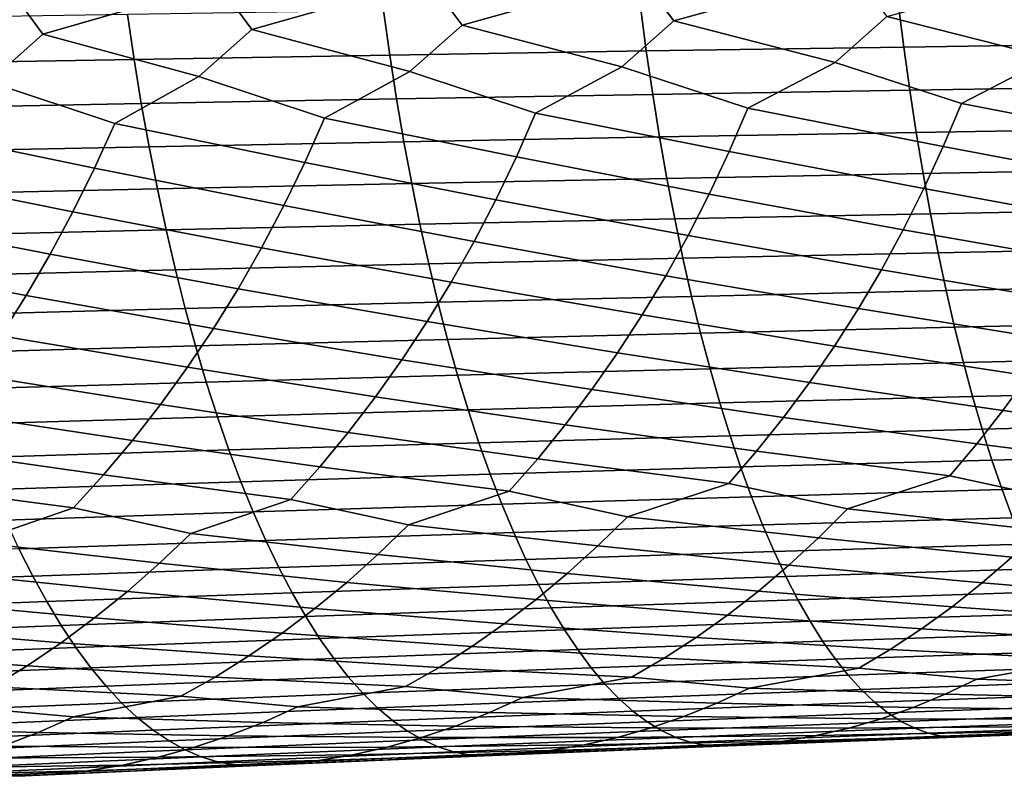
# Model space of a CAD drawing. Header units: metres. Extents: x -240 to 45, y -77 to 27.
# Tile 223 of 256: x -123.21 to -114.93, y -10.94 to -4.5. Entities that reach past the tile are written whole.
import ezdxf

# ---------------------------------------------------------------- set-up
doc = ezdxf.new("R2010")
doc.units = ezdxf.units.M
doc.layers.add('solid_102011X2', color=7, linetype='CONTINUOUS')

msp = doc.modelspace()

# ---------------------------------------------------------------- linework, layer by layer
at = {"layer": 'solid_102011X2'}
for points in [[(-117.706017, -4.506334, 354.533447), (-117.994781, -4.125368, 354.240662), (-117.252228, -3.719676, 354.359802), (-116.205345, -4.093118, 354.91394)], [(-121.258408, -4.580583, 353.104431), (-121.542191, -4.193853, 352.796173), (-120.791634, -3.780496, 352.944305), (-119.773865, -4.158949, 353.534546)], [(-119.487534, -4.542737, 353.835083), (-119.773865, -4.158949, 353.534546), (-119.027206, -3.74949, 353.668182), (-117.994781, -4.125368, 354.240662)], [(-123.018234, -4.619863, 352.34198), (-123.299324, -4.230071, 352.026062), (-122.54509, -3.812687, 352.18866), (-121.542191, -4.193853, 352.796173)], [(-118.144241, -4.894881, 354.563446), (-119.487534, -4.542737, 353.835083), (-117.994781, -4.125368, 354.240662), (-117.706017, -4.506334, 354.533447)], [(-116.348335, -4.856587, 355.236725), (-117.706017, -4.506334, 354.533447), (-116.205345, -4.093118, 354.91394), (-115.914284, -4.471385, 355.199036)], [(-114.542526, -4.819882, 355.876648), (-115.914284, -4.471385, 355.199036), (-114.405998, -4.06221, 355.553925), (-114.112762, -4.437901, 355.831329)], [(-121.704674, -4.976196, 353.11908), (-123.018234, -4.619863, 352.34198), (-121.542191, -4.193853, 352.796173), (-121.258408, -4.580583, 353.104431)], [(-119.929825, -4.934755, 353.857391), (-121.258408, -4.580583, 353.104431), (-119.773865, -4.158949, 353.534546), (-119.487534, -4.542737, 353.835083)], [(-123.468346, -5.019194, 352.348999), (-124.766571, -4.660567, 351.548309), (-123.299324, -4.230071, 352.026062), (-123.018234, -4.619863, 352.34198)], [(-117.988503, -4.387655, 374.743378), (-120.151291, -4.419889, 374.17926), (-120.098114, -4.795869, 374.005615), (-117.938629, -4.760894, 374.570129)], [(-115.817764, -4.356852, 375.273315), (-117.988503, -4.387655, 374.743378), (-117.938629, -4.760894, 374.570129), (-115.771172, -4.72747, 375.100464)], [(-113.639328, -4.327493, 375.768646), (-115.817764, -4.356852, 375.273315), (-115.771172, -4.72747, 375.100464), (-113.596016, -4.695616, 375.596191)], [(-122.305855, -4.453539, 373.58139), (-124.451935, -4.48859, 372.950165), (-124.392128, -4.870415, 372.775696), (-122.249367, -4.832382, 373.407349)], [(-120.151291, -4.419889, 374.17926), (-122.305855, -4.453539, 373.58139), (-122.249367, -4.832382, 373.407349), (-120.098114, -4.795869, 374.005615)], [(-115.286125, -5.202315, 355.826935), (-116.348335, -4.856587, 355.236725), (-115.914284, -4.471385, 355.199036), (-114.542526, -4.819882, 355.876648)], [(-118.869972, -5.28391, 354.496338), (-119.929825, -4.934755, 353.857391), (-119.487534, -4.542737, 353.835083), (-118.144241, -4.894881, 354.563446)], [(-117.083023, -5.242268, 355.17804), (-118.144241, -4.894881, 354.563446), (-117.706017, -4.506334, 354.533447), (-116.348335, -4.856587, 355.236725)], [(-122.412384, -5.372215, 353.036621), (-123.468346, -5.019194, 352.348999), (-123.018234, -4.619863, 352.34198), (-121.704674, -4.976196, 353.11908)], [(-120.646561, -5.327229, 353.782349), (-121.704674, -4.976196, 353.11908), (-121.258408, -4.580583, 353.104431), (-119.929825, -4.934755, 353.857391)], [(-115.771172, -4.72747, 375.100464), (-115.72081, -5.090771, 374.913635), (-113.549194, -5.05647, 375.40979), (-113.596016, -4.695616, 375.596191)], [(-122.249367, -4.832382, 373.407349), (-122.188316, -5.203743, 373.219208), (-120.040634, -5.164424, 373.817932), (-120.098114, -4.795869, 374.005615)], [(-120.098114, -4.795869, 374.005615), (-120.040634, -5.164424, 373.817932), (-117.884712, -5.126761, 374.382874), (-117.938629, -4.760894, 374.570129)], [(-117.938629, -4.760894, 374.570129), (-117.884712, -5.126761, 374.382874), (-115.72081, -5.090771, 374.913635), (-115.771172, -4.72747, 375.100464)], [(-122.249367, -4.832382, 373.407349), (-124.392128, -4.870415, 372.775696), (-124.327484, -5.244699, 372.587158), (-122.188316, -5.203743, 373.219208)], [(-115.440056, -5.565123, 355.997437), (-117.083023, -5.242268, 355.17804), (-116.348335, -4.856587, 355.236725), (-115.286125, -5.202315, 355.826935)], [(-113.629562, -5.524111, 356.614502), (-115.286125, -5.202315, 355.826935), (-114.542526, -4.819882, 355.876648), (-113.479706, -5.164064, 356.442566)], [(-119.032005, -5.65259, 354.66391), (-120.646561, -5.327229, 353.782349), (-119.929825, -4.934755, 353.857391), (-118.869972, -5.28391, 354.496338)], [(-117.241005, -5.607953, 355.347076), (-118.869972, -5.28391, 354.496338), (-118.144241, -4.894881, 354.563446), (-117.083023, -5.242268, 355.17804)], [(-122.582481, -5.747234, 353.201263), (-124.167023, -5.418855, 352.259583), (-123.468346, -5.019194, 352.348999), (-122.412384, -5.372215, 353.036621)], [(-120.812637, -5.699021, 353.948486), (-122.412384, -5.372215, 353.036621), (-121.704674, -4.976196, 353.11908), (-120.646561, -5.327229, 353.782349)], [(-120.040634, -5.164424, 373.817932), (-119.978951, -5.524991, 373.616516), (-117.826843, -5.484699, 374.181915), (-117.884712, -5.126761, 374.382874)], [(-117.884712, -5.126761, 374.382874), (-117.826843, -5.484699, 374.181915), (-115.666756, -5.446197, 374.713135), (-115.72081, -5.090771, 374.913635)], [(-115.72081, -5.090771, 374.913635), (-115.666756, -5.446197, 374.713135), (-113.49894, -5.409503, 375.209778), (-113.549194, -5.05647, 375.40979)], [(-124.327484, -5.244699, 372.587158), (-124.258102, -5.610872, 372.384796), (-122.122787, -5.567054, 373.017334), (-122.188316, -5.203743, 373.219208)], [(-122.188316, -5.203743, 373.219208), (-122.122787, -5.567054, 373.017334), (-119.978951, -5.524991, 373.616516), (-120.040634, -5.164424, 373.817932)], [(-115.286125, -5.202315, 355.826935), (-113.629562, -5.524111, 356.614502), (-113.789085, -5.876022, 356.798004), (-115.440056, -5.565123, 355.997437)], [(-118.869972, -5.28391, 354.496338), (-117.241005, -5.607953, 355.347076), (-117.409203, -5.965414, 355.527496), (-119.032005, -5.65259, 354.66391)], [(-117.083023, -5.242268, 355.17804), (-115.440056, -5.565123, 355.997437), (-115.60392, -5.919751, 356.179382), (-117.241005, -5.607953, 355.347076)], [(-122.412384, -5.372215, 353.036621), (-120.812637, -5.699021, 353.948486), (-120.989456, -6.06249, 354.125824), (-122.582481, -5.747234, 353.201263)], [(-120.646561, -5.327229, 353.782349), (-119.032005, -5.65259, 354.66391), (-119.204521, -6.012998, 354.842804), (-120.812637, -5.699021, 353.948486)], [(-124.167023, -5.418855, 352.259583), (-122.582481, -5.747234, 353.201263), (-122.763603, -6.113874, 353.377075), (-124.341141, -5.797215, 352.422791)], [(-117.826843, -5.484699, 374.181915), (-117.765129, -5.834151, 373.96756), (-115.609108, -5.793197, 374.499298), (-115.666756, -5.446197, 374.713135)], [(-115.666756, -5.446197, 374.713135), (-115.609108, -5.793197, 374.499298), (-113.445351, -5.754167, 374.996399), (-113.49894, -5.409503, 375.209778)], [(-122.122787, -5.567054, 373.017334), (-122.052902, -5.921753, 372.802002), (-119.913155, -5.877009, 373.401672), (-119.978951, -5.524991, 373.616516)], [(-119.978951, -5.524991, 373.616516), (-119.913155, -5.877009, 373.401672), (-117.765129, -5.834151, 373.96756), (-117.826843, -5.484699, 374.181915)], [(-124.258102, -5.610872, 372.384796), (-124.184113, -5.968364, 372.168976), (-122.052902, -5.921753, 372.802002), (-122.122787, -5.567054, 373.017334)], [(-117.241005, -5.607953, 355.347076), (-115.60392, -5.919751, 356.179382), (-115.777473, -6.265661, 356.372589), (-117.409203, -5.965414, 355.527496)], [(-115.440056, -5.565123, 355.997437), (-113.789085, -5.876022, 356.798004), (-113.958031, -6.219262, 356.992798), (-115.60392, -5.919751, 356.179382)], [(-120.812637, -5.699021, 353.948486), (-119.204521, -6.012998, 354.842804), (-119.387245, -6.364586, 355.032745), (-120.989456, -6.06249, 354.125824)], [(-119.032005, -5.65259, 354.66391), (-117.409203, -5.965414, 355.527496), (-117.587349, -6.314107, 355.719055), (-119.204521, -6.012998, 354.842804)], [(-124.341141, -5.797215, 352.422791), (-122.763603, -6.113874, 353.377075), (-122.95546, -6.471582, 353.563812), (-124.52655, -6.16714, 352.597076)], [(-122.582481, -5.747234, 353.201263), (-120.989456, -6.06249, 354.125824), (-121.17675, -6.417082, 354.314148), (-122.763603, -6.113874, 353.377075)], [(-117.765129, -5.834151, 373.96756), (-117.699654, -6.174572, 373.740143), (-115.547943, -6.13123, 374.2724), (-115.609108, -5.793197, 374.499298)], [(-115.609108, -5.793197, 374.499298), (-115.547943, -6.13123, 374.2724), (-113.388489, -6.089925, 374.77005), (-113.445351, -5.754167, 374.996399)], [(-122.052902, -5.921753, 372.802002), (-121.97876, -6.267285, 372.573517), (-119.843346, -6.21993, 373.173706), (-119.913155, -5.877009, 373.401672)], [(-119.913155, -5.877009, 373.401672), (-119.843346, -6.21993, 373.173706), (-117.699654, -6.174572, 373.740143), (-117.765129, -5.834151, 373.96756)], [(-124.184113, -5.968364, 372.168976), (-124.105606, -6.316617, 371.940002), (-121.97876, -6.267285, 372.573517), (-122.052902, -5.921753, 372.802002)], [(-117.409203, -5.965414, 355.527496), (-115.777473, -6.265661, 356.372589), (-115.960442, -6.602337, 356.576691), (-117.587349, -6.314107, 355.719055)], [(-115.60392, -5.919751, 356.179382), (-113.958031, -6.219262, 356.992798), (-114.136131, -6.553317, 357.198608), (-115.777473, -6.265661, 356.372589)], [(-119.204521, -6.012998, 354.842804), (-117.587349, -6.314107, 355.719055), (-117.775169, -6.653512, 355.921478), (-119.387245, -6.364586, 355.032745)], [(-122.763603, -6.113874, 353.377075), (-121.17675, -6.417082, 354.314148), (-121.374237, -6.762271, 354.513214), (-122.95546, -6.471582, 353.563812)], [(-120.989456, -6.06249, 354.125824), (-119.387245, -6.364586, 355.032745), (-119.579903, -6.706829, 355.23349), (-121.17675, -6.417082, 354.314148)], [(-117.699654, -6.174572, 373.740143), (-117.630524, -6.505443, 373.500031), (-115.483368, -6.45978, 374.032837), (-115.547943, -6.13123, 374.2724)], [(-115.547943, -6.13123, 374.2724), (-115.483368, -6.45978, 374.032837), (-113.328453, -6.416265, 374.531036), (-113.388489, -6.089925, 374.77005)], [(-124.52655, -6.16714, 352.597076), (-122.95546, -6.471582, 353.563812), (-123.157768, -6.819822, 353.761169), (-124.722961, -6.52807, 352.782166)], [(-119.843346, -6.21993, 373.173706), (-119.769646, -6.553232, 372.933044), (-117.630524, -6.505443, 373.500031), (-117.699654, -6.174572, 373.740143)], [(-124.105606, -6.316617, 371.940002), (-124.022713, -6.655101, 371.698212), (-121.900467, -6.603125, 372.332306), (-121.97876, -6.267285, 372.573517)], [(-121.97876, -6.267285, 372.573517), (-121.900467, -6.603125, 372.332306), (-119.769646, -6.553232, 372.933044), (-119.843346, -6.21993, 373.173706)], [(-115.777473, -6.265661, 356.372589), (-114.136131, -6.553317, 357.198608), (-114.32338, -6.877681, 357.415039), (-115.960442, -6.602337, 356.576691)], [(-119.387245, -6.364586, 355.032745), (-117.775169, -6.653512, 355.921478), (-117.972633, -6.983118, 356.134399), (-119.579903, -6.706829, 355.23349)], [(-117.587349, -6.314107, 355.719055), (-115.960442, -6.602337, 356.576691), (-116.152809, -6.929268, 356.791351), (-117.775169, -6.653512, 355.921478)], [(-121.17675, -6.417082, 354.314148), (-119.579903, -6.706829, 355.23349), (-119.782463, -7.039212, 355.444641), (-121.374237, -6.762271, 354.513214)], [(-117.630524, -6.505443, 373.500031), (-117.557838, -6.826251, 373.247559), (-115.415474, -6.778338, 373.780945), (-115.483368, -6.45978, 374.032837)], [(-115.483368, -6.45978, 374.032837), (-115.415474, -6.778338, 373.780945), (-113.265335, -6.732679, 374.279755), (-113.328453, -6.416265, 374.531036)], [(-124.722961, -6.52807, 352.782166), (-123.157768, -6.819822, 353.761169), (-123.370483, -7.158072, 353.968781), (-124.930084, -6.879468, 352.977844)], [(-122.95546, -6.471582, 353.563812), (-121.374237, -6.762271, 354.513214), (-121.581879, -7.097535, 354.722595), (-123.157768, -6.819822, 353.761169)], [(-119.769646, -6.553232, 372.933044), (-119.692162, -6.876395, 372.679993), (-117.557838, -6.826251, 373.247559), (-117.630524, -6.505443, 373.500031)], [(-124.022713, -6.655101, 371.698212), (-123.93557, -6.98329, 371.444), (-121.818161, -6.928749, 372.078674), (-121.900467, -6.603125, 372.332306)], [(-121.900467, -6.603125, 372.332306), (-121.818161, -6.928749, 372.078674), (-119.692162, -6.876395, 372.679993), (-119.769646, -6.553232, 372.933044)], [(-115.960442, -6.602337, 356.576691), (-114.32338, -6.877681, 357.415039), (-114.52002, -7.191871, 357.641632), (-116.152809, -6.929268, 356.791351)], [(-119.579903, -6.706829, 355.23349), (-117.972633, -6.983118, 356.134399), (-118.179993, -7.30243, 356.357269), (-119.782463, -7.039212, 355.444641)], [(-117.775169, -6.653512, 355.921478), (-116.152809, -6.929268, 356.791351), (-116.354813, -7.245969, 357.016083), (-117.972633, -6.983118, 356.134399)], [(-121.374237, -6.762271, 354.513214), (-119.782463, -7.039212, 355.444641), (-119.995155, -7.361238, 355.665649), (-121.581879, -7.097535, 354.722595)], [(-117.557838, -6.826251, 373.247559), (-117.481705, -7.136493, 372.983154), (-115.344353, -7.086405, 373.517151), (-115.415474, -6.778338, 373.780945)], [(-115.415474, -6.778338, 373.780945), (-115.344353, -7.086405, 373.517151), (-113.199226, -7.038674, 374.016541), (-113.265335, -6.732679, 374.279755)], [(-123.157768, -6.819822, 353.761169), (-121.581879, -7.097535, 354.722595), (-121.799896, -7.422377, 354.941772), (-123.370483, -7.158072, 353.968781)], [(-121.818161, -6.928749, 372.078674), (-121.731956, -7.243649, 371.813049), (-119.611, -7.188915, 372.414978), (-119.692162, -6.876395, 372.679993)], [(-119.692162, -6.876395, 372.679993), (-119.611, -7.188915, 372.414978), (-117.481705, -7.136493, 372.983154), (-117.557838, -6.826251, 373.247559)], [(-123.93557, -6.98329, 371.444), (-123.844292, -7.300671, 371.177765), (-121.731956, -7.243649, 371.813049), (-121.818161, -6.928749, 372.078674)], [(-116.152809, -6.929268, 356.791351), (-114.52002, -7.191871, 357.641632), (-114.724831, -7.495385, 357.878326), (-116.354813, -7.245969, 357.016083)], [(-119.782463, -7.039212, 355.444641), (-118.179993, -7.30243, 356.357269), (-118.395988, -7.61094, 356.590149), (-119.995155, -7.361238, 355.665649)], [(-117.972633, -6.983118, 356.134399), (-116.354813, -7.245969, 357.016083), (-116.565224, -7.551932, 357.250885), (-118.179993, -7.30243, 356.357269)], [(-115.344353, -7.086405, 373.517151), (-115.270149, -7.383513, 373.241852), (-113.130234, -7.333785, 373.741882), (-113.199226, -7.038674, 374.016541)], [(-121.581879, -7.097535, 354.722595), (-119.995155, -7.361238, 355.665649), (-120.216728, -7.672394, 355.896637), (-121.799896, -7.422377, 354.941772)], [(-117.481705, -7.136493, 372.983154), (-117.402267, -7.435699, 372.707214), (-115.270149, -7.383513, 373.241852), (-115.344353, -7.086405, 373.517151)], [(-123.370483, -7.158072, 353.968781), (-121.799896, -7.422377, 354.941772), (-122.027031, -7.736274, 355.170837), (-123.593811, -7.485827, 354.186127)], [(-121.731956, -7.243649, 371.813049), (-121.641991, -7.547348, 371.535828), (-119.526306, -7.490319, 372.138397), (-119.611, -7.188915, 372.414978)], [(-119.611, -7.188915, 372.414978), (-119.526306, -7.490319, 372.138397), (-117.402267, -7.435699, 372.707214), (-117.481705, -7.136493, 372.983154)], [(-123.844292, -7.300671, 371.177765), (-123.749039, -7.606762, 370.899933), (-121.641991, -7.547348, 371.535828), (-121.731956, -7.243649, 371.813049)], [(-116.354813, -7.245969, 357.016083), (-114.724831, -7.495385, 357.878326), (-114.9375, -7.787749, 358.124786), (-116.565224, -7.551932, 357.250885)], [(-119.995155, -7.361238, 355.665649), (-118.395988, -7.61094, 356.590149), (-118.6203, -7.908165, 356.832672), (-120.216728, -7.672394, 355.896637)], [(-118.179993, -7.30243, 356.357269), (-116.565224, -7.551932, 357.250885), (-116.783722, -7.846678, 357.495361), (-118.395988, -7.61094, 356.590149)], [(-115.270149, -7.383513, 373.241852), (-115.192955, -7.669202, 372.955475), (-113.058472, -7.617553, 373.456177), (-113.130234, -7.333785, 373.741882)], [(-121.799896, -7.422377, 354.941772), (-120.216728, -7.672394, 355.896637), (-120.446831, -7.972189, 356.137207), (-122.027031, -7.736274, 355.170837)], [(-119.526306, -7.490319, 372.138397), (-119.43821, -7.780136, 371.850677), (-117.319626, -7.723404, 372.420166), (-117.402267, -7.435699, 372.707214)], [(-117.402267, -7.435699, 372.707214), (-117.319626, -7.723404, 372.420166), (-115.192955, -7.669202, 372.955475), (-115.270149, -7.383513, 373.241852)], [(-123.593811, -7.485827, 354.186127), (-122.027031, -7.736274, 355.170837), (-122.262924, -8.038734, 355.409454), (-123.8265, -7.802563, 354.413269)], [(-121.641991, -7.547348, 371.535828), (-121.548409, -7.839372, 371.247467), (-119.43821, -7.780136, 371.850677), (-119.526306, -7.490319, 372.138397)], [(-114.724831, -7.495385, 357.878326), (-113.082031, -7.731395, 358.720398), (-113.296158, -8.009926, 358.978271), (-114.9375, -7.787749, 358.124786)], [(-123.749039, -7.606762, 370.899933), (-123.649956, -7.901087, 370.610901), (-121.548409, -7.839372, 371.247467), (-121.641991, -7.547348, 371.535828)], [(-118.395988, -7.61094, 356.590149), (-116.783722, -7.846678, 357.495361), (-117.009956, -8.129743, 357.749207), (-118.6203, -7.908165, 356.832672)], [(-116.565224, -7.551932, 357.250885), (-114.9375, -7.787749, 358.124786), (-115.157684, -8.068501, 358.380646), (-116.783722, -7.846678, 357.495361)], [(-115.192955, -7.669202, 372.955475), (-115.112892, -7.943023, 372.658447), (-112.984047, -7.889534, 373.159821), (-113.058472, -7.617553, 373.456177)], [(-120.216728, -7.672394, 355.896637), (-118.6203, -7.908165, 356.832672), (-118.85257, -8.193633, 357.084503), (-120.446831, -7.972189, 356.137207)], [(-117.319626, -7.723404, 372.420166), (-117.233917, -7.999158, 372.122437), (-115.112892, -7.943023, 372.658447), (-115.192955, -7.669202, 372.955475)], [(-122.027031, -7.736274, 355.170837), (-120.446831, -7.972189, 356.137207), (-120.68512, -8.260151, 356.387024), (-122.262924, -8.038734, 355.409454)], [(-121.548409, -7.839372, 371.247467), (-121.451347, -8.119265, 370.948364), (-119.346832, -8.057914, 371.552277), (-119.43821, -7.780136, 371.850677)], [(-119.43821, -7.780136, 371.850677), (-119.346832, -8.057914, 371.552277), (-117.233917, -7.999158, 372.122437), (-117.319626, -7.723404, 372.420166)], [(-114.9375, -7.787749, 358.124786), (-113.296158, -8.009926, 358.978271), (-113.517265, -8.276484, 359.245209), (-115.157684, -8.068501, 358.380646)], [(-123.8265, -7.802563, 354.413269), (-122.262924, -8.038734, 355.409454), (-122.507225, -8.329278, 355.657257), (-124.068176, -8.10778, 354.649902)], [(-123.649956, -7.901087, 370.610901), (-123.547188, -8.183187, 370.311127), (-121.451347, -8.119265, 370.948364), (-121.548409, -7.839372, 371.247467)], [(-116.783722, -7.846678, 357.495361), (-115.157684, -8.068501, 358.380646), (-115.385071, -8.33721, 358.645508), (-117.009956, -8.129743, 357.749207)], [(-118.6203, -7.908165, 356.832672), (-117.009956, -8.129743, 357.749207), (-117.243599, -8.40069, 358.012054), (-118.85257, -8.193633, 357.084503)], [(-117.233917, -7.999158, 372.122437), (-117.145271, -8.262543, 371.814514), (-115.03009, -8.204562, 372.351227), (-115.112892, -7.943023, 372.658447)], [(-115.112892, -7.943023, 372.658447), (-115.03009, -8.204562, 372.351227), (-112.907059, -8.149317, 372.853333), (-112.984047, -7.889534, 373.159821)], [(-120.446831, -7.972189, 356.137207), (-118.85257, -8.193633, 357.084503), (-119.092453, -8.466906, 357.345306), (-120.68512, -8.260151, 356.387024)], [(-119.346832, -8.057914, 371.552277), (-119.252327, -8.323233, 371.243652), (-117.145271, -8.262543, 371.814514), (-117.233917, -7.999158, 372.122437)], [(-124.068176, -8.10778, 354.649902), (-122.507225, -8.329278, 355.657257), (-122.75956, -8.607458, 355.91394), (-124.318474, -8.400994, 354.895721)], [(-123.547188, -8.183187, 370.311127), (-123.440903, -8.452633, 370.001068), (-121.35096, -8.386604, 370.639008), (-121.451347, -8.119265, 370.948364)], [(-122.262924, -8.038734, 355.409454), (-120.68512, -8.260151, 356.387024), (-120.931236, -8.535835, 356.645752), (-122.507225, -8.329278, 355.657257)], [(-121.451347, -8.119265, 370.948364), (-121.35096, -8.386604, 370.639008), (-119.252327, -8.323233, 371.243652), (-119.346832, -8.057914, 371.552277)], [(-115.157684, -8.068501, 358.380646), (-113.517265, -8.276484, 359.245209), (-114.384178, -8.551703, 359.319763), (-115.385071, -8.33721, 358.645508)], [(-118.85257, -8.193633, 357.084503), (-117.243599, -8.40069, 358.012054), (-118.097633, -8.681366, 358.066406), (-119.092453, -8.466906, 357.345306)], [(-117.009956, -8.129743, 357.749207), (-115.385071, -8.33721, 358.645508), (-116.245567, -8.615134, 358.709717), (-117.243599, -8.40069, 358.012054)], [(-115.03009, -8.204562, 372.351227), (-114.944672, -8.453413, 372.034302), (-112.827652, -8.396497, 372.53714), (-112.907059, -8.149317, 372.853333)], [(-120.68512, -8.260151, 356.387024), (-119.092453, -8.466906, 357.345306), (-119.93998, -8.75038, 357.39032), (-120.931236, -8.535835, 356.645752)], [(-119.252327, -8.323233, 371.243652), (-119.154839, -8.575679, 370.925262), (-117.053825, -8.513149, 371.496887), (-117.145271, -8.262543, 371.814514)], [(-117.145271, -8.262543, 371.814514), (-117.053825, -8.513149, 371.496887), (-114.944672, -8.453413, 372.034302), (-115.03009, -8.204562, 372.351227)], [(-122.507225, -8.329278, 355.657257), (-120.931236, -8.535835, 356.645752), (-121.772224, -8.822152, 356.681976), (-122.75956, -8.607458, 355.91394)], [(-121.35096, -8.386604, 370.639008), (-121.247414, -8.640973, 370.319916), (-119.154839, -8.575679, 370.925262), (-119.252327, -8.323233, 371.243652)], [(-115.385071, -8.33721, 358.645508), (-114.384178, -8.551703, 359.319763), (-114.621078, -8.793743, 359.602722), (-116.245567, -8.615134, 358.709717)], [(-124.318474, -8.400994, 354.895721), (-122.75956, -8.607458, 355.91394), (-123.593979, -8.896664, 355.941803), (-124.577019, -8.681755, 355.15033)], [(-123.440903, -8.452633, 370.001068), (-123.331261, -8.709006, 369.681244), (-121.247414, -8.640973, 370.319916), (-121.35096, -8.386604, 370.639008)], [(-117.243599, -8.40069, 358.012054), (-116.245567, -8.615134, 358.709717), (-116.489098, -8.859191, 358.99057), (-118.097633, -8.681366, 358.066406)], [(-114.944672, -8.453413, 372.034302), (-114.856766, -8.689185, 371.708191), (-112.745934, -8.630686, 372.211761), (-112.827652, -8.396497, 372.53714)], [(-119.092453, -8.466906, 357.345306), (-118.097633, -8.681366, 358.066406), (-118.347771, -8.927517, 358.345123), (-119.93998, -8.75038, 357.39032)], [(-119.154839, -8.575679, 370.925262), (-119.054512, -8.814857, 370.597626), (-116.959724, -8.750585, 371.169983), (-117.053825, -8.513149, 371.496887)], [(-117.053825, -8.513149, 371.496887), (-116.959724, -8.750585, 371.169983), (-114.856766, -8.689185, 371.708191), (-114.944672, -8.453413, 372.034302)], [(-122.75956, -8.607458, 355.91394), (-121.772224, -8.822152, 356.681976), (-122.035545, -9.072721, 356.956421), (-123.593979, -8.896664, 355.941803)], [(-120.931236, -8.535835, 356.645752), (-119.93998, -8.75038, 357.39032), (-120.196716, -8.998701, 357.666901), (-121.772224, -8.822152, 356.681976)], [(-121.247414, -8.640973, 370.319916), (-121.140846, -8.881972, 369.991516), (-119.054512, -8.814857, 370.597626), (-119.154839, -8.575679, 370.925262)], [(-116.245567, -8.615134, 358.709717), (-114.621078, -8.793743, 359.602722), (-114.863762, -9.022564, 359.893616), (-116.489098, -8.859191, 358.99057)], [(-123.331261, -8.709006, 369.681244), (-123.21843, -8.951906, 369.352081), (-121.140846, -8.881972, 369.991516), (-121.247414, -8.640973, 370.319916)], [(-118.097633, -8.681366, 358.066406), (-116.489098, -8.859191, 358.99057), (-116.738586, -9.089945, 359.279266), (-118.347771, -8.927517, 358.345123)], [(-116.959724, -8.750585, 371.169983), (-116.863113, -8.974493, 370.834381), (-114.766525, -8.911526, 371.373352), (-114.856766, -8.689185, 371.708191)], [(-119.93998, -8.75038, 357.39032), (-118.347771, -8.927517, 358.345123), (-118.604057, -9.160277, 358.631683), (-120.196716, -8.998701, 357.666901)], [(-119.054512, -8.814857, 370.597626), (-118.951523, -9.040407, 370.26123), (-116.863113, -8.974493, 370.834381), (-116.959724, -8.750585, 371.169983)], [(-121.772224, -8.822152, 356.681976), (-120.196716, -8.998701, 357.666901), (-120.459778, -9.233541, 357.951324), (-122.035545, -9.072721, 356.956421)], [(-121.140846, -8.881972, 369.991516), (-121.031448, -9.109241, 369.654358), (-118.951523, -9.040407, 370.26123), (-119.054512, -8.814857, 370.597626)], [(-116.489098, -8.859191, 358.99057), (-114.863762, -9.022564, 359.893616), (-115.11187, -9.237787, 360.191956), (-116.738586, -9.089945, 359.279266)], [(-123.593979, -8.896664, 355.941803), (-122.035545, -9.072721, 356.956421), (-122.305382, -9.309711, 357.238647), (-123.863876, -9.149555, 356.214142)], [(-123.21843, -8.951906, 369.352081), (-123.102592, -9.180967, 369.01416), (-121.031448, -9.109241, 369.654358), (-121.140846, -8.881972, 369.991516)], [(-118.347771, -8.927517, 358.345123), (-116.738586, -9.089945, 359.279266), (-116.993675, -9.307014, 359.575439), (-118.604057, -9.160277, 358.631683)], [(-116.863113, -8.974493, 370.834381), (-116.764145, -9.184523, 370.49057), (-114.674072, -9.120086, 371.030334), (-114.766525, -8.911526, 371.373352)], [(-125.286964, -9.02463, 368.679779), (-125.164665, -9.255557, 368.341064), (-123.102592, -9.180967, 369.01416), (-123.21843, -8.951906, 369.352081)], [(-120.196716, -8.998701, 357.666901), (-118.604057, -9.160277, 358.631683), (-118.866104, -9.379261, 358.925659), (-120.459778, -9.233541, 357.951324)], [(-118.951523, -9.040407, 370.26123), (-118.846008, -9.251979, 369.916626), (-116.764145, -9.184523, 370.49057), (-116.863113, -8.974493, 370.834381)], [(-114.863762, -9.022564, 359.893616), (-113.221069, -9.171604, 360.774689), (-113.467064, -9.371185, 361.082275), (-115.11187, -9.237787, 360.191956)], [(-123.102592, -9.180967, 369.01416), (-122.983917, -9.395832, 368.667969), (-120.919365, -9.322424, 369.308929), (-121.031448, -9.109241, 369.654358)], [(-122.035545, -9.072721, 356.956421), (-120.459778, -9.233541, 357.951324), (-120.728783, -9.454507, 358.243103), (-122.305382, -9.309711, 357.238647)], [(-121.031448, -9.109241, 369.654358), (-120.919365, -9.322424, 369.308929), (-118.846008, -9.251979, 369.916626), (-118.951523, -9.040407, 370.26123)], [(-116.738586, -9.089945, 359.279266), (-115.11187, -9.237787, 360.191956), (-115.365013, -9.439058, 360.497314), (-116.993675, -9.307014, 359.575439)], [(-125.164665, -9.255557, 368.341064), (-125.039375, -9.472172, 367.99411), (-122.983917, -9.395832, 368.667969), (-123.102592, -9.180967, 369.01416)], [(-123.863876, -9.149555, 356.214142), (-122.305382, -9.309711, 357.238647), (-122.581322, -9.532726, 357.52829), (-124.140472, -9.388766, 356.494202)], [(-118.604057, -9.160277, 358.631683), (-116.993675, -9.307014, 359.575439), (-117.25396, -9.510039, 359.878632), (-118.866104, -9.379261, 358.925659)], [(-118.846008, -9.251979, 369.916626), (-118.738136, -9.449238, 369.564301), (-116.662964, -9.380345, 370.139069), (-116.764145, -9.184523, 370.49057)], [(-116.764145, -9.184523, 370.49057), (-116.662964, -9.380345, 370.139069), (-114.579559, -9.314538, 370.679626), (-114.674072, -9.120086, 371.030334)], [(-120.919365, -9.322424, 369.308929), (-120.804779, -9.521186, 368.955811), (-118.738136, -9.449238, 369.564301), (-118.846008, -9.251979, 369.916626)], [(-120.459778, -9.233541, 357.951324), (-118.866104, -9.379261, 358.925659), (-119.133514, -9.584105, 359.226654), (-120.728783, -9.454507, 358.243103)], [(-115.11187, -9.237787, 360.191956), (-113.467064, -9.371185, 361.082275), (-113.717545, -9.556582, 361.396423), (-115.365013, -9.439058, 360.497314)], [(-122.983917, -9.395832, 368.667969), (-122.862602, -9.596162, 368.314026), (-120.804779, -9.521186, 368.955811), (-120.919365, -9.322424, 369.308929)], [(-122.305382, -9.309711, 357.238647), (-120.728783, -9.454507, 358.243103), (-121.003296, -9.661231, 358.541901), (-122.581322, -9.532726, 357.52829)], [(-116.993675, -9.307014, 359.575439), (-115.365013, -9.439058, 360.497314), (-115.622803, -9.626055, 360.809265), (-117.25396, -9.510039, 359.878632)], [(-116.662964, -9.380345, 370.139069), (-116.559731, -9.56167, 369.780426), (-114.483131, -9.494595, 370.321838), (-114.579559, -9.314538, 370.679626)], [(-125.039375, -9.472172, 367.99411), (-124.911285, -9.674135, 367.639374), (-122.862602, -9.596162, 368.314026), (-122.983917, -9.395832, 368.667969)], [(-124.140472, -9.388766, 356.494202), (-122.581322, -9.532726, 357.52829), (-122.862938, -9.741395, 357.82486), (-124.423347, -9.613897, 356.781647)], [(-118.866104, -9.379261, 358.925659), (-117.25396, -9.510039, 359.878632), (-117.519035, -9.698695, 360.188354), (-119.133514, -9.584105, 359.226654)], [(-118.738136, -9.449238, 369.564301), (-118.628082, -9.631893, 369.204865), (-116.559731, -9.56167, 369.780426), (-116.662964, -9.380345, 370.139069)], [(-115.365013, -9.439058, 360.497314), (-113.717545, -9.556582, 361.396423), (-113.972328, -9.727487, 361.716614), (-115.622803, -9.626055, 360.809265)], [(-122.862602, -9.596162, 368.314026), (-122.738823, -9.781661, 367.952911), (-120.687881, -9.705233, 368.59552), (-120.804779, -9.521186, 368.955811)], [(-120.728783, -9.454507, 358.243103), (-119.133514, -9.584105, 359.226654), (-119.405861, -9.774479, 359.534149), (-121.003296, -9.661231, 358.541901)], [(-120.804779, -9.521186, 368.955811), (-120.687881, -9.705233, 368.59552), (-118.628082, -9.631893, 369.204865), (-118.738136, -9.449238, 369.564301)], [(-117.25396, -9.510039, 359.878632), (-115.622803, -9.626055, 360.809265), (-115.885025, -9.798464, 361.127228), (-117.519035, -9.698695, 360.188354)], [(-116.559731, -9.56167, 369.780426), (-116.454613, -9.728211, 369.415222), (-114.384941, -9.659971, 369.957458), (-114.483131, -9.494595, 370.321838)], [(-124.911285, -9.674135, 367.639374), (-124.780609, -9.861148, 367.277435), (-122.738823, -9.781661, 367.952911), (-122.862602, -9.596162, 368.314026)], [(-122.581322, -9.532726, 357.52829), (-121.003296, -9.661231, 358.541901), (-121.282906, -9.853382, 358.847198), (-122.862938, -9.741395, 357.82486)], [(-119.133514, -9.584105, 359.226654), (-117.519035, -9.698695, 360.188354), (-117.788681, -9.872664, 360.504089), (-119.405861, -9.774479, 359.534149)], [(-118.628082, -9.631893, 369.204865), (-118.516014, -9.799656, 368.838806), (-116.454613, -9.728211, 369.415222), (-116.559731, -9.56167, 369.780426)], [(-124.423347, -9.613897, 356.781647), (-122.862938, -9.741395, 357.82486), (-123.149803, -9.935379, 358.12793), (-124.712067, -9.824571, 357.076019)], [(-121.003296, -9.661231, 358.541901), (-119.405861, -9.774479, 359.534149), (-119.682922, -9.950063, 359.847687), (-121.282906, -9.853382, 358.847198)], [(-120.687881, -9.705233, 368.59552), (-120.56884, -9.874273, 368.228638), (-118.516014, -9.799656, 368.838806), (-118.628082, -9.631893, 369.204865)], [(-116.454613, -9.728211, 369.415222), (-116.347763, -9.879707, 369.044006), (-114.285133, -9.810409, 369.587097), (-114.384941, -9.659971, 369.957458)], [(-115.622803, -9.626055, 360.809265), (-113.972328, -9.727487, 361.716614), (-114.230659, -9.883594, 362.04248), (-115.885025, -9.798464, 361.127228)], [(-122.862938, -9.741395, 357.82486), (-121.282906, -9.853382, 358.847198), (-121.567368, -10.030633, 359.158508), (-123.149803, -9.935379, 358.12793)], [(-122.738823, -9.781661, 367.952911), (-122.612778, -9.952036, 367.585175), (-120.56884, -9.874273, 368.228638), (-120.687881, -9.705233, 368.59552)], [(-119.405861, -9.774479, 359.534149), (-117.788681, -9.872664, 360.504089), (-118.062134, -10.031636, 360.825531), (-119.682922, -9.950063, 359.847687)], [(-118.516014, -9.799656, 368.838806), (-118.4021, -9.952262, 368.466705), (-116.347763, -9.879707, 369.044006), (-116.454613, -9.728211, 369.415222)], [(-117.519035, -9.698695, 360.188354), (-115.885025, -9.798464, 361.127228), (-116.150932, -9.955978, 361.450897), (-117.788681, -9.872664, 360.504089)], [(-124.712067, -9.824571, 357.076019), (-123.149803, -9.935379, 358.12793), (-123.441658, -10.11435, 358.437012), (-125.006172, -10.020446, 357.376892)], [(-124.780609, -9.861148, 367.277435), (-124.64753, -10.032913, 366.908875), (-122.612778, -9.952036, 367.585175), (-122.738823, -9.781661, 367.952911)], [(-121.282906, -9.853382, 358.847198), (-119.682922, -9.950063, 359.847687), (-119.963913, -10.110539, 360.166901), (-121.567368, -10.030633, 359.158508)], [(-120.56884, -9.874273, 368.228638), (-120.44783, -10.028043, 367.855682), (-118.4021, -9.952262, 368.466705), (-118.516014, -9.799656, 368.838806)], [(-116.347763, -9.879707, 369.044006), (-116.239349, -10.015937, 368.667328), (-114.183861, -9.945686, 369.211304), (-114.285133, -9.810409, 369.587097)], [(-115.885025, -9.798464, 361.127228), (-114.230659, -9.883594, 362.04248), (-115.155846, -10.049603, 362.173279), (-116.150932, -9.955978, 361.450897)], [(-123.149803, -9.935379, 358.12793), (-121.567368, -10.030633, 359.158508), (-121.855896, -10.192664, 359.475494), (-123.441658, -10.11435, 358.437012)], [(-122.612778, -9.952036, 367.585175), (-122.484657, -10.107019, 367.211395), (-120.44783, -10.028043, 367.855682), (-120.56884, -9.874273, 368.228638)], [(-118.4021, -9.952262, 368.466705), (-118.286514, -10.08949, 368.089172), (-116.239349, -10.015937, 368.667328), (-116.347763, -9.879707, 369.044006)], [(-117.788681, -9.872664, 360.504089), (-116.150932, -9.955978, 361.450897), (-117.070717, -10.124038, 361.571045), (-118.062134, -10.031636, 360.825531)], [(-114.230659, -9.883594, 362.04248), (-113.232231, -9.978467, 362.741791), (-113.491318, -10.103454, 363.07901), (-115.155846, -10.049603, 362.173279)], [(-124.64753, -10.032913, 366.908875), (-124.51226, -10.189162, 366.53421), (-122.484657, -10.107019, 367.211395), (-122.612778, -9.952036, 367.585175)], [(-120.44783, -10.028043, 367.855682), (-120.325058, -10.166316, 367.477295), (-118.286514, -10.08949, 368.089172), (-118.4021, -9.952262, 368.466705)], [(-119.682922, -9.950063, 359.847687), (-118.062134, -10.031636, 360.825531), (-118.976479, -10.201746, 360.935547), (-119.963913, -10.110539, 360.166901)], [(-118.286514, -10.08949, 368.089172), (-118.169449, -10.211121, 367.706787), (-116.129539, -10.136683, 368.285797), (-116.239349, -10.015937, 368.667328)], [(-116.150932, -9.955978, 361.450897), (-115.155846, -10.049603, 362.173279), (-115.422684, -10.175756, 362.508301), (-117.070717, -10.124038, 361.571045)], [(-116.239349, -10.015937, 368.667328), (-116.129539, -10.136683, 368.285797), (-114.081291, -10.06559, 368.830658), (-114.183861, -9.945686, 369.211304)], [(-124.51226, -10.189162, 366.53421), (-124.375015, -10.329668, 366.154083), (-122.354668, -10.246386, 366.832123), (-122.484657, -10.107019, 367.211395)], [(-122.484657, -10.107019, 367.211395), (-122.354668, -10.246386, 366.832123), (-120.325058, -10.166316, 367.477295), (-120.44783, -10.028043, 367.855682)], [(-121.567368, -10.030633, 359.158508), (-119.963913, -10.110539, 360.166901), (-120.872787, -10.282702, 360.267303), (-121.855896, -10.192664, 359.475494)], [(-120.325058, -10.166316, 367.477295), (-120.200706, -10.288874, 367.093994), (-118.169449, -10.211121, 367.706787), (-118.286514, -10.08949, 368.089172)], [(-118.062134, -10.031636, 360.825531), (-117.070717, -10.124038, 361.571045), (-117.345291, -10.251399, 361.903839), (-118.976479, -10.201746, 360.935547)], [(-116.129539, -10.136683, 368.285797), (-116.018509, -10.241755, 367.900024), (-113.977577, -10.16993, 368.44574), (-114.081291, -10.06559, 368.830658)], [(-115.155846, -10.049603, 362.173279), (-113.491318, -10.103454, 363.07901), (-113.752655, -10.212978, 363.42038), (-115.422684, -10.175756, 362.508301)], [(-123.441658, -10.11435, 358.437012), (-121.855896, -10.192664, 359.475494), (-122.759262, -10.366879, 359.566772), (-123.737709, -10.277984, 358.75177)], [(-122.354668, -10.246386, 366.832123), (-122.223, -10.369912, 366.447937), (-120.200706, -10.288874, 367.093994), (-120.325058, -10.166316, 367.477295)], [(-119.963913, -10.110539, 360.166901), (-118.976479, -10.201746, 360.935547), (-119.258789, -10.330353, 361.266174), (-120.872787, -10.282702, 360.267303)], [(-118.169449, -10.211121, 367.706787), (-118.051079, -10.316963, 367.320099), (-116.018509, -10.241755, 367.900024), (-116.129539, -10.136683, 368.285797)], [(-117.070717, -10.124038, 361.571045), (-115.422684, -10.175756, 362.508301), (-115.691864, -10.286345, 362.847473), (-117.345291, -10.251399, 361.903839)], [(-116.018509, -10.241755, 367.900024), (-115.906425, -10.331005, 367.510559), (-113.872879, -10.258557, 368.05719), (-113.977577, -10.16993, 368.44574)], [(-115.422684, -10.175756, 362.508301), (-113.752655, -10.212978, 363.42038), (-114.015762, -10.306853, 363.765442), (-115.691864, -10.286345, 362.847473)], [(-124.375015, -10.329668, 366.154083), (-124.236008, -10.454205, 365.769043), (-122.223, -10.369912, 366.447937), (-122.354668, -10.246386, 366.832123)], [(-121.855896, -10.192664, 359.475494), (-120.872787, -10.282702, 360.267303), (-121.162804, -10.412593, 360.595703), (-122.759262, -10.366879, 359.566772)], [(-120.200706, -10.288874, 367.093994), (-120.074966, -10.395522, 366.706421), (-118.051079, -10.316963, 367.320099), (-118.169449, -10.211121, 367.706787)], [(-118.976479, -10.201746, 360.935547), (-117.345291, -10.251399, 361.903839), (-117.622307, -10.363083, 362.240875), (-119.258789, -10.330353, 361.266174)], [(-118.051079, -10.316963, 367.320099), (-117.93158, -10.406866, 366.929749), (-115.906425, -10.331005, 367.510559), (-116.018509, -10.241755, 367.900024)], [(-117.345291, -10.251399, 361.903839), (-115.691864, -10.286345, 362.847473), (-115.962898, -10.381174, 363.190369), (-117.622307, -10.363083, 362.240875)], [(-115.906425, -10.331005, 367.510559), (-115.793457, -10.404286, 367.118042), (-113.767357, -10.331329, 367.665558), (-113.872879, -10.258557, 368.05719)], [(-123.737709, -10.277984, 358.75177), (-122.759262, -10.366879, 359.566772), (-123.056992, -10.498092, 359.892975), (-124.635551, -10.454252, 358.834412)], [(-122.223, -10.369912, 366.447937), (-122.089859, -10.477404, 366.059479), (-120.074966, -10.395522, 366.706421), (-120.200706, -10.288874, 367.093994)], [(-120.872787, -10.282702, 360.267303), (-119.258789, -10.330353, 361.266174), (-119.543617, -10.443168, 361.600983), (-121.162804, -10.412593, 360.595703)], [(-120.074966, -10.395522, 366.706421), (-119.948036, -10.486111, 366.315186), (-117.93158, -10.406866, 366.929749), (-118.051079, -10.316963, 367.320099)], [(-119.258789, -10.330353, 361.266174), (-117.622307, -10.363083, 362.240875), (-117.901253, -10.458896, 362.581573), (-119.543617, -10.443168, 361.600983)], [(-117.93158, -10.406866, 366.929749), (-117.81115, -10.480683, 366.536316), (-115.793457, -10.404286, 367.118042), (-115.906425, -10.331005, 367.510559)], [(-115.691864, -10.286345, 362.847473), (-114.015762, -10.306853, 363.765442), (-114.28009, -10.384889, 364.113708), (-115.962898, -10.381174, 363.190369)], [(-115.793457, -10.404286, 367.118042), (-115.679787, -10.461484, 366.723053), (-113.661179, -10.38813, 367.271484), (-113.767357, -10.331329, 367.665558)], [(-124.236008, -10.454205, 365.769043), (-124.095436, -10.562577, 365.3797), (-122.089859, -10.477404, 366.059479), (-122.223, -10.369912, 366.447937)], [(-122.759262, -10.366879, 359.566772), (-121.162804, -10.412593, 360.595703), (-121.455444, -10.526571, 360.928345), (-123.056992, -10.498092, 359.892975)], [(-122.089859, -10.477404, 366.059479), (-121.95546, -10.568709, 365.667328), (-119.948036, -10.486111, 366.315186), (-120.074966, -10.395522, 366.706421)], [(-121.162804, -10.412593, 360.595703), (-119.543617, -10.443168, 361.600983), (-119.83046, -10.539992, 361.939545), (-121.455444, -10.526571, 360.928345)], [(-119.948036, -10.486111, 366.315186), (-119.820107, -10.560492, 365.920837), (-117.81115, -10.480683, 366.536316), (-117.93158, -10.406866, 366.929749)], [(-117.622307, -10.363083, 362.240875), (-115.962898, -10.381174, 363.190369), (-116.235214, -10.460052, 363.536499), (-117.901253, -10.458896, 362.581573)], [(-117.81115, -10.480683, 366.536316), (-117.689957, -10.5383, 366.140411), (-115.679787, -10.461484, 366.723053), (-115.793457, -10.404286, 367.118042)], [(-115.962898, -10.381174, 363.190369), (-114.28009, -10.384889, 364.113708), (-114.54528, -10.446939, 364.4646), (-116.235214, -10.460052, 363.536499)], [(-115.679787, -10.461484, 366.723053), (-115.565582, -10.502522, 366.326202), (-113.554504, -10.428886, 366.875549), (-113.661179, -10.38813, 367.271484)], [(-115.565582, -10.502522, 366.326202), (-115.451042, -10.527331, 365.928131), (-113.44751, -10.453526, 366.478394), (-113.554504, -10.428886, 366.875549)], [(-124.635551, -10.454252, 358.834412), (-123.056992, -10.498092, 359.892975), (-123.357437, -10.613265, 360.223389), (-124.940994, -10.586823, 359.158386)], [(-124.095436, -10.562577, 365.3797), (-123.953545, -10.654632, 364.986664), (-121.95546, -10.568709, 365.667328), (-122.089859, -10.477404, 366.059479)], [(-123.056992, -10.498092, 359.892975), (-121.455444, -10.526571, 360.928345), (-121.750175, -10.624434, 361.264709), (-123.357437, -10.613265, 360.223389)], [(-121.95546, -10.568709, 365.667328), (-121.820007, -10.64368, 365.272095), (-119.820107, -10.560492, 365.920837), (-119.948036, -10.486111, 366.315186)], [(-119.543617, -10.443168, 361.600983), (-117.901253, -10.458896, 362.581573), (-118.181534, -10.538641, 362.925568), (-119.83046, -10.539992, 361.939545)], [(-119.820107, -10.560492, 365.920837), (-119.691376, -10.618546, 365.524017), (-117.689957, -10.5383, 366.140411), (-117.81115, -10.480683, 366.536316)], [(-118.181534, -10.538641, 362.925568), (-116.508446, -10.522831, 363.885284), (-116.782196, -10.569393, 364.236206), (-118.462799, -10.602166, 363.272217)], [(-117.901253, -10.458896, 362.581573), (-116.235214, -10.460052, 363.536499), (-116.508446, -10.522831, 363.885284), (-118.181534, -10.538641, 362.925568)], [(-117.689957, -10.5383, 366.140411), (-117.568207, -10.579638, 365.742645), (-115.565582, -10.502522, 366.326202), (-115.679787, -10.461484, 366.723053)], [(-117.568207, -10.579638, 365.742645), (-117.446091, -10.604627, 365.343658), (-115.451042, -10.527331, 365.928131), (-115.565582, -10.502522, 366.326202)], [(-116.782196, -10.569393, 364.236206), (-115.076691, -10.522631, 365.17218), (-115.336311, -10.53587, 365.529419), (-117.056053, -10.599627, 364.588715)], [(-116.508446, -10.522831, 363.885284), (-114.810944, -10.492888, 364.817627), (-115.076691, -10.522631, 365.17218), (-116.782196, -10.569393, 364.236206)], [(-116.235214, -10.460052, 363.536499), (-114.54528, -10.446939, 364.4646), (-114.810944, -10.492888, 364.817627), (-116.508446, -10.522831, 363.885284)], [(-115.451042, -10.527331, 365.928131), (-115.336311, -10.53587, 365.529419), (-113.34034, -10.462008, 366.080627), (-113.44751, -10.453526, 366.478394)], [(-115.076691, -10.522631, 365.17218), (-113.34034, -10.462008, 366.080627), (-115.336311, -10.53587, 365.529419)], [(-114.810944, -10.492888, 364.817627), (-113.088844, -10.449126, 365.721466), (-113.34034, -10.462008, 366.080627), (-115.076691, -10.522631, 365.17218)], [(-123.953545, -10.654632, 364.986664), (-123.810532, -10.730218, 364.590515), (-121.820007, -10.64368, 365.272095), (-121.95546, -10.568709, 365.667328)], [(-121.820007, -10.64368, 365.272095), (-121.683708, -10.702196, 364.874359), (-119.691376, -10.618546, 365.524017), (-119.820107, -10.560492, 365.920837)], [(-121.455444, -10.526571, 360.928345), (-119.83046, -10.539992, 361.939545), (-120.118706, -10.620626, 362.281372), (-121.750175, -10.624434, 361.264709)], [(-120.118706, -10.620626, 362.281372), (-118.462799, -10.602166, 363.272217), (-118.744621, -10.649352, 363.621033), (-120.40799, -10.684916, 362.625885)], [(-119.83046, -10.539992, 361.939545), (-118.181534, -10.538641, 362.925568), (-118.462799, -10.602166, 363.272217), (-120.118706, -10.620626, 362.281372)], [(-119.691376, -10.618546, 365.524017), (-119.56205, -10.6602, 365.125366), (-117.568207, -10.579638, 365.742645), (-117.689957, -10.5383, 366.140411)], [(-119.56205, -10.6602, 365.125366), (-119.432327, -10.68538, 364.725433), (-117.446091, -10.604627, 365.343658), (-117.568207, -10.579638, 365.742645)], [(-119.432327, -10.68538, 364.725433), (-119.302399, -10.694045, 364.32489), (-117.323776, -10.613225, 364.944031), (-117.446091, -10.604627, 365.343658)], [(-118.744621, -10.649352, 363.621033), (-117.056053, -10.599627, 364.588715), (-117.323776, -10.613225, 364.944031), (-119.026573, -10.680086, 363.971497)], [(-118.462799, -10.602166, 363.272217), (-116.782196, -10.569393, 364.236206), (-117.056053, -10.599627, 364.588715), (-118.744621, -10.649352, 363.621033)], [(-117.446091, -10.604627, 365.343658), (-117.323776, -10.613225, 364.944031), (-115.336311, -10.53587, 365.529419), (-115.451042, -10.527331, 365.928131)], [(-117.056053, -10.599627, 364.588715), (-115.336311, -10.53587, 365.529419), (-117.323776, -10.613225, 364.944031)], [(-123.810532, -10.730218, 364.590515), (-123.666618, -10.789216, 364.191895), (-121.683708, -10.702196, 364.874359), (-121.820007, -10.64368, 365.272095)], [(-123.357437, -10.613265, 360.223389), (-121.750175, -10.624434, 361.264709), (-122.046387, -10.70598, 361.60437), (-123.660049, -10.712195, 360.557587)], [(-122.046387, -10.70598, 361.60437), (-120.40799, -10.684916, 362.625885), (-120.697876, -10.732738, 362.972626), (-122.343681, -10.771051, 361.946777)], [(-121.750175, -10.624434, 361.264709), (-120.118706, -10.620626, 362.281372), (-120.40799, -10.684916, 362.625885), (-122.046387, -10.70598, 361.60437)], [(-121.683708, -10.702196, 364.874359), (-121.546768, -10.744182, 364.474792), (-119.56205, -10.6602, 365.125366), (-119.691376, -10.618546, 365.524017)], [(-121.546768, -10.744182, 364.474792), (-121.409416, -10.769563, 364.073944), (-119.432327, -10.68538, 364.725433), (-119.56205, -10.6602, 365.125366)], [(-121.409416, -10.769563, 364.073944), (-121.271843, -10.7783, 363.672485), (-119.302399, -10.694045, 364.32489), (-119.432327, -10.68538, 364.725433)], [(-120.697876, -10.732738, 362.972626), (-119.026573, -10.680086, 363.971497), (-119.302399, -10.694045, 364.32489), (-120.98793, -10.763979, 363.321014)], [(-120.40799, -10.684916, 362.625885), (-118.744621, -10.649352, 363.621033), (-119.026573, -10.680086, 363.971497), (-120.697876, -10.732738, 362.972626)], [(-119.026573, -10.680086, 363.971497), (-117.323776, -10.613225, 364.944031), (-119.302399, -10.694045, 364.32489)], [(-123.964211, -10.794675, 360.895081), (-122.343681, -10.771051, 361.946777), (-122.641624, -10.819523, 362.291412), (-124.269516, -10.860544, 361.235352)], [(-123.660049, -10.712195, 360.557587), (-122.046387, -10.70598, 361.60437), (-122.343681, -10.771051, 361.946777), (-123.964211, -10.794675, 360.895081)], [(-123.666618, -10.789216, 364.191895), (-123.522041, -10.831551, 363.791382), (-121.546768, -10.744182, 364.474792), (-121.683708, -10.702196, 364.874359)], [(-123.522041, -10.831551, 363.791382), (-123.377022, -10.857145, 363.389648), (-121.409416, -10.769563, 364.073944), (-121.546768, -10.744182, 364.474792)], [(-123.377022, -10.857145, 363.389648), (-123.231766, -10.86596, 362.987274), (-121.271843, -10.7783, 363.672485), (-121.409416, -10.769563, 364.073944)], [(-122.641624, -10.819523, 362.291412), (-120.98793, -10.763979, 363.321014), (-121.271843, -10.7783, 363.672485), (-122.939758, -10.851276, 362.637695)], [(-122.343681, -10.771051, 361.946777), (-120.697876, -10.732738, 362.972626), (-120.98793, -10.763979, 363.321014), (-122.641624, -10.819523, 362.291412)], [(-120.98793, -10.763979, 363.321014), (-119.302399, -10.694045, 364.32489), (-121.271843, -10.7783, 363.672485)], [(-124.575516, -10.909677, 361.57785), (-122.939758, -10.851276, 362.637695), (-123.231766, -10.86596, 362.987274), (-124.881737, -10.941949, 361.922089)], [(-124.269516, -10.860544, 361.235352), (-122.641624, -10.819523, 362.291412), (-122.939758, -10.851276, 362.637695), (-124.575516, -10.909677, 361.57785)], [(-122.939758, -10.851276, 362.637695), (-121.271843, -10.7783, 363.672485), (-123.231766, -10.86596, 362.987274)]]:
    msp.add_3dface(points, dxfattribs=at)

doc.saveas('drawing.dxf')
